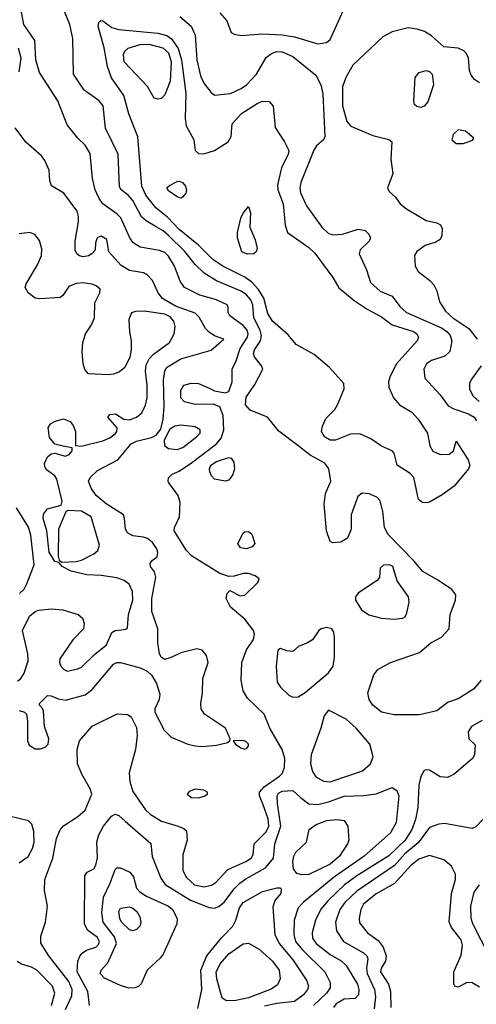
# Model space of a CAD drawing. Extents: x 1173079 to 1307053, y 522583 to 678478.
# Tile 70 of 256: x 1209298 to 1211868, y 539632 to 545171. Entities that reach past the tile are written whole.
import ezdxf

# ---------------------------------------------------------------- set-up
doc = ezdxf.new("R2010")
doc.units = 0

msp = doc.modelspace()

# ---------------------------------------------------------------- linework, layer by layer
at = {"layer": '0CON20XD'}
for points in [[(1210505, 542040), (1210475, 542038.2), (1210425, 542055.5), (1210265, 542156), (1210236, 542186), (1210167.3, 542295), (1210168.5, 542315), (1210196.5, 542375), (1210201.5, 542455), (1210189.5, 542495), (1210137.1, 542565), (1210132.5, 542575), (1210135.7, 542594.3), (1210156.2, 542615), (1210195, 542632.2), (1210265, 542679.2), (1210404.7, 542785), (1210432.1, 542817.9), (1210446, 542865), (1210442.6, 542945), (1210423.4, 542993.4), (1210388.6, 543008.6), (1210285, 543006.7), (1210225, 543021.5), (1210205, 543043.3), (1210204.6, 543085), (1210221.2, 543115), (1210263.2, 543126.8), (1210305, 543124.2), (1210365, 543098), (1210395, 543084), (1210455, 543072), (1210475, 543079.2), (1210493.8, 543135), (1210494.5, 543205), (1210516.9, 543253.1), (1210538.3, 543321.7), (1210580.8, 543385), (1210583.1, 543405), (1210577.3, 543425), (1210555, 543451.1), (1210481.4, 543505), (1210472, 543525), (1210472, 543555), (1210465, 543568), (1210405, 543594.6), (1210312.3, 543622.3), (1210225, 543665.6), (1210200.7, 543700.7), (1210169.1, 543785), (1210135, 543841.8), (1210115, 543861.5), (1210085, 543873.1), (1209975, 543891.4), (1209935, 543918.1), (1209915, 543948.1), (1209866.3, 544056.3), (1209847.3, 544077.3), (1209765.6, 544135.6), (1209744.8, 544164.8), (1209722.5, 544215), (1209708.2, 544278.2), (1209695, 544418.6), (1209666, 544466), (1209625.6, 544505), (1209565, 544580), (1209512.7, 544715), (1209409.6, 544875), (1209388.8, 544945), (1209382.3, 545055), (1209321.5, 545145), (1209304.5, 545235)], [(1211895.5, 541455), (1211851.4, 541405), (1211765, 541350), (1211708.8, 541331.2), (1211645, 541282.5), (1211548.3, 541261.7), (1211405, 541260.6), (1211335, 541275.8), (1211285, 541316), (1211265, 541346.7), (1211258.1, 541385), (1211290.8, 541485), (1211314, 541515), (1211385.4, 541554.6), (1211548.3, 541611.7), (1211612.5, 541665), (1211671.9, 541698.1), (1211714.4, 541745), (1211721.5, 541825), (1211751.2, 541905), (1211752.7, 541935), (1211730, 541965), (1211655.9, 542015.9), (1211566.3, 542066.3), (1211517.1, 542127.1), (1211370.8, 542275), (1211351.3, 542315), (1211341.8, 542405), (1211327.1, 542465), (1211308.8, 542485), (1211265, 542503.1), (1211225, 542508.6), (1211201.9, 542488.1), (1211163.9, 542386.1), (1211163.8, 542305), (1211142.3, 542255), (1211105, 542232.1), (1211057.5, 542227.5), (1211045, 542236), (1211025.4, 542295), (1211011.5, 542445), (1211018.2, 542505), (1211048.1, 542575), (1211038.2, 542645), (1211016.1, 542676.1), (1210932.4, 542722.4), (1210863.3, 542776.7), (1210756, 542856), (1210692.5, 542935), (1210595, 542975.5), (1210569.2, 543005), (1210572.4, 543047.6), (1210621.3, 543118.7), (1210665.5, 543205), (1210659.5, 543225), (1210619.6, 543275), (1210613.2, 543293.3), (1210619.8, 543315), (1210653, 543365), (1210659.1, 543395), (1210651, 543425), (1210614.8, 543495), (1210610.2, 543565), (1210599.4, 543595), (1210575, 543623.3), (1210545, 543644.3), (1210405, 543702.2), (1210335.9, 543745.9), (1210284.8, 543794.8), (1210226.9, 543866.9), (1210135, 543957.8), (1210105, 543983.7), (1210065, 544006.3), (1210009.1, 544039.1), (1209982.4, 544062.4), (1209934.7, 544155), (1209908.2, 544185), (1209868.9, 544215), (1209860.2, 544230.2), (1209851.5, 544415), (1209781.5, 544561.5), (1209766.8, 544686.8), (1209745.6, 544715), (1209660.6, 544775), (1209601.4, 544865), (1209596.9, 545065), (1209580.8, 545145), (1209539.7, 545239.7)], [(1210425, 545210.6), (1210463.3, 545165), (1210488.6, 545098.6), (1210505, 545089.2), (1210545, 545081.8), (1210665, 545091.9), (1210775, 545086.2), (1210845, 545074.8), (1210975, 545036.2), (1211025, 545042.5), (1211045, 545060), (1211129.3, 545245)], [(1211585, 542453.8), (1211565, 542456.2), (1211543, 542473), (1211516.4, 542595), (1211495, 542617.8), (1211422, 542665), (1211405, 542732.5), (1211395, 542746), (1211335, 542772), (1211274, 542814), (1211212.1, 542842.1), (1211160.3, 542839.7), (1211074.4, 542805.6), (1211045, 542806.5), (1211013.3, 542825), (1210997.3, 542855), (1211002.5, 542885), (1211021.7, 542928.3), (1211070.7, 542979.3), (1211085.9, 543004.1), (1211123.5, 543095), (1211122.2, 543125), (1211040.6, 543215), (1210955, 543287.8), (1210854.6, 543344.6), (1210809.4, 543399.4), (1210721.3, 543475), (1210695, 543518), (1210672, 543605), (1210642.6, 543652.6), (1210605.1, 543695.1), (1210565, 543723.8), (1210441.5, 543785), (1210385, 543821.8), (1210303.5, 543903.5), (1210195, 543990.7), (1210130.1, 544060.1), (1210063.7, 544113.7), (1210007.6, 544185), (1209985.2, 544235), (1209962, 544512), (1209911.5, 544641.5), (1209883.1, 544745), (1209814.6, 544845), (1209791.9, 544908.1), (1209773, 545013), (1209740, 545135), (1209742.9, 545155), (1209755, 545166), (1209765, 545165.8), (1209817, 545127), (1209855, 545115.3), (1210074.6, 545094.6), (1210125, 545082), (1210152.8, 545062.8), (1210189.9, 545009.9), (1210209, 544945), (1210233.1, 544756.9), (1210228.2, 544615), (1210234.1, 544574.1), (1210278.1, 544495), (1210286.2, 544435), (1210305, 544419.2), (1210335, 544417.1), (1210395, 544436.4), (1210470.5, 544485), (1210487.1, 544515), (1210493.6, 544585), (1210546.6, 544643.4), (1210635, 544700.8), (1210665, 544713.8), (1210701.4, 544711.4), (1210724.3, 544685), (1210735.6, 544565), (1210788, 544485), (1210812, 544435), (1210809.2, 544415), (1210771.9, 544338.1), (1210748.1, 544241.9), (1210750.3, 544215), (1210781.4, 544135), (1210791.1, 544015), (1210804.4, 543974.4), (1210925, 543890.6), (1210958.5, 543858.5), (1211060.6, 543720.6), (1211093.3, 543663.3), (1211181, 543591), (1211253.4, 543543.4), (1211335, 543500), (1211395, 543455.4), (1211515, 543416.5), (1211532.5, 543405), (1211542.9, 543385), (1211535.4, 543365), (1211417, 543233), (1211380.2, 543159.8), (1211373.5, 543135), (1211376.2, 543105), (1211401.8, 543045), (1211434.7, 543004.7), (1211505, 542962.7), (1211541.5, 542925), (1211592.9, 542845), (1211606.4, 542773.6), (1211623.6, 542743.6), (1211665, 542724.5), (1211715, 542727.5), (1211738.8, 542745), (1211755, 542800), (1211822, 542695), (1211832, 542665), (1211824, 542645), (1211742.4, 542547.6), (1211675, 542498.5), (1211605, 542458), (1211585, 542453.8)], [(1210198.6, 545188.6), (1210262.5, 545135), (1210284.6, 545084.6), (1210295.3, 544945), (1210315.9, 544855), (1210333.4, 544813.4), (1210373.2, 544763.2), (1210395, 544747.1), (1210484, 544756), (1210545, 544783.8), (1210575, 544805.5), (1210631.1, 544865), (1210685, 544958.6), (1210715, 544981.8), (1210745, 544992.5), (1210775, 544989.7), (1210835, 544964.6), (1210965, 544860), (1210992.8, 544805), (1211004, 544755), (1211015.7, 544515), (1211007.5, 544495), (1210968.3, 544461.7), (1210953.5, 544436.5), (1210880.9, 544255), (1210874.5, 544225), (1210878, 544198), (1210911.5, 544125), (1210997.7, 544005), (1211035, 543969.1), (1211065, 543960.5), (1211115, 543964.6), (1211203.3, 543993.3), (1211242, 543985), (1211262.9, 543965), (1211271.4, 543945), (1211264.3, 543925), (1211213.8, 543876.2), (1211208.9, 543855), (1211249.2, 543765), (1211272.1, 543692.1), (1211326, 543645), (1211395, 543616.7), (1211437.1, 543557.1), (1211474.8, 543524.8), (1211675.4, 543435.4), (1211704.1, 543415), (1211720.3, 543395), (1211730, 543365), (1211719.5, 543305), (1211690.9, 543279.1), (1211615, 543253.5), (1211587.8, 543235), (1211572.2, 543205), (1211577.5, 543155), (1211665, 543061.4), (1211710, 543000), (1211742.2, 542982.2), (1211824.4, 542955), (1211856.4, 542935), (1211868.2, 542915)], [(1211886.5, 544816.5), (1211857.8, 544835), (1211838.5, 544858.5), (1211830, 544885), (1211823.1, 544955), (1211811.8, 544981.8), (1211796.8, 544996.7), (1211765, 545011.6), (1211685, 545018.9), (1211615, 545079.6), (1211575.7, 545105), (1211535, 545118.9), (1211485, 545124.7), (1211395, 545103.3), (1211341.1, 545075), (1211173.3, 544915), (1211135, 544850), (1211115.4, 544795), (1211115, 544687.5), (1211138.9, 544598.9), (1211161.5, 544571.5), (1211285, 544519.5), (1211375, 544497.5), (1211392.5, 544485), (1211387, 544387), (1211397.5, 544305), (1211367.5, 544225), (1211377.5, 544205), (1211412.7, 544172.7), (1211439.2, 544135), (1211475, 544106.7), (1211585, 544041.4), (1211645, 544029.2), (1211667, 544017), (1211675.8, 543995.8), (1211674.3, 543955), (1211665, 543934.2), (1211639.6, 543920.4), (1211579.8, 543900.2), (1211532.2, 543867.8), (1211520.6, 543845), (1211523.3, 543785), (1211541.4, 543755), (1211607.1, 543705), (1211629.5, 543679.5), (1211645.4, 543645.4), (1211660.9, 543585), (1211695, 543532.5), (1211736.2, 543495), (1211826.2, 543435), (1211872.7, 543375)], [(1209295, 544878.8), (1209306, 544955), (1209291.7, 545011.7)], [(1210075, 544724), (1210055, 544730), (1210016.7, 544795), (1209885.9, 544935), (1209881.2, 544975), (1209890.4, 544995), (1209908, 545012), (1209975, 545032.2), (1210025, 545033.3), (1210103.8, 545013.8), (1210135.2, 544985), (1210150.6, 544935), (1210145.2, 544824.8), (1210115, 544748), (1210095, 544728), (1210075, 544724)], [(1211555, 544677.5), (1211532.9, 544682.9), (1211520, 544695), (1211516.2, 544715), (1211523.4, 544846.6), (1211546.2, 544875), (1211585, 544885.6), (1211605, 544880), (1211620, 544865), (1211626.9, 544805), (1211595, 544708.8), (1211575, 544684.3), (1211555, 544677.5)], [(1209295, 541284.3), (1209325, 541276.2), (1209336.2, 541265), (1209342, 541225), (1209341.1, 541115), (1209350.9, 541090.9), (1209385, 541068.6), (1209415, 541068.6), (1209441.3, 541078.7), (1209458.6, 541095), (1209462.5, 541125), (1209438, 541195), (1209431.7, 541281.7), (1209427, 541297), (1209410, 541315), (1209410, 541325), (1209455, 541368.8), (1209475, 541368), (1209515, 541350.6), (1209555, 541343.8), (1209666.3, 541373.7), (1209706.1, 541403.9), (1209826.1, 541546.1), (1209845, 541555.3), (1209865, 541555.3), (1209975.4, 541525.4), (1210015.5, 541505.5), (1210041.5, 541481.5), (1210067.5, 541437.5), (1210086.2, 541376.2), (1210082.4, 541347.6), (1210058.6, 541295), (1210058.6, 541275), (1210111.4, 541175), (1210150, 541135), (1210243.8, 541095), (1210286, 541086), (1210325, 541082.5), (1210405, 541089.6), (1210467.5, 541105), (1210480, 541115), (1210482.5, 541125), (1210455.8, 541185), (1210337.5, 541265), (1210320, 541295), (1210316.9, 541325), (1210326.4, 541385), (1210328.2, 541465), (1210357.8, 541555), (1210349.4, 541595), (1210325, 541624.2), (1210295, 541632.9), (1210205, 541610.5), (1210154, 541585), (1210115, 541571.4), (1210095, 541584), (1210083.8, 541603.8), (1210075.3, 541665), (1210076.2, 541745), (1210041.3, 541841.3), (1210041.8, 541915), (1210064.3, 542035), (1210056.2, 542065), (1210033.8, 542095), (1210031.7, 542111.7), (1210045, 542130), (1210071.2, 542148.8), (1210075.8, 542174.2), (1210069.4, 542195), (1210045, 542231.1), (1210018, 542252), (1209995, 542260.5), (1209935, 542267.3), (1209905, 542284.4), (1209892.5, 542305), (1209888.5, 542365), (1209881.1, 542385), (1209785, 542448.2), (1209728.5, 542495), (1209699.6, 542535), (1209685.5, 542575), (1209693.5, 542596.5), (1209735, 542634.4), (1209850.5, 542695), (1209925, 542785.4), (1209955, 542800.4), (1210039.5, 542820.5), (1210065, 542833.8), (1210091.9, 542868.1), (1210105.4, 542924.6), (1210110.7, 542995), (1210107.4, 543142.6), (1210115.2, 543194.8), (1210124.7, 543215), (1210205, 543264.2), (1210375, 543312.9), (1210447.5, 543375), (1210395, 543392.9), (1210363.6, 543413.6), (1210343.9, 543433.9), (1210307.5, 543497.5), (1210285, 543519.5), (1210175, 543560.4), (1210102.4, 543602.4), (1210077.7, 543635), (1210044.5, 543705), (1210017.1, 543735), (1209995, 543746.9), (1209915, 543760.3), (1209868.2, 543788.3), (1209800, 543865), (1209788.8, 543935), (1209757, 543953), (1209733.3, 543945), (1209723.9, 543916.1), (1209723.3, 543875), (1209704, 543855), (1209685, 543843.5), (1209655, 543837.5), (1209635, 543842.7), (1209619.4, 543855), (1209610.5, 543875), (1209609.5, 543925), (1209628.2, 544035), (1209628.9, 544065), (1209620.8, 544095), (1209545.7, 544195.7), (1209475.9, 544235.9), (1209468, 544265), (1209464.2, 544324.2), (1209440, 544380), (1209421.2, 544405), (1209332.2, 544482.2), (1209272.4, 544562.4)], [(1211795, 544474.4), (1211847.1, 544492.9), (1211853.3, 544505), (1211806.7, 544545), (1211765, 544552), (1211737.1, 544525), (1211730, 544495), (1211755, 544474.4), (1211795, 544474.4)], [(1210205, 544168), (1210185, 544174.2), (1210135, 544208), (1210126, 544225), (1210140.7, 544239.3), (1210185, 544260.6), (1210195, 544263.1), (1210215, 544255.6), (1210231.9, 544235), (1210236.9, 544215), (1210232.5, 544195), (1210215, 544173.8), (1210205, 544168)], [(1210577.3, 543852.7), (1210548.8, 543865), (1210523.8, 543945), (1210523.8, 543975), (1210542, 544055), (1210555, 544082.5), (1210585, 544120), (1210596.7, 544085), (1210593.9, 544003.9), (1210622.3, 543932.3), (1210633.8, 543885), (1210628.8, 543865), (1210615, 543853.8), (1210577.3, 543852.7)], [(1209285, 541450.4), (1209304.5, 541465), (1209323.1, 541495), (1209344.6, 541565), (1209343.4, 541603.4), (1209313.6, 541735), (1209353.8, 541815), (1209385, 541842.9), (1209405, 541850.4), (1209475, 541857.5), (1209540.7, 541850.7), (1209627.5, 541825), (1209651.2, 541805), (1209660, 541775), (1209656, 541745), (1209597.7, 541682.3), (1209524.4, 541575), (1209521.9, 541555), (1209529.4, 541535), (1209545, 541517.1), (1209565, 541506.9), (1209625, 541518.9), (1209645, 541528.9), (1209719.2, 541600.8), (1209786.9, 541655), (1209815.8, 541724.2), (1209835, 541735.8), (1209869.3, 541739.3), (1209895, 541742.5), (1209905, 541750), (1209909.5, 541825), (1209935.3, 541905), (1209932.7, 541955), (1209913.3, 541995), (1209885.9, 542015.9), (1209845, 542031.1), (1209755.5, 542044.5), (1209675, 542048.6), (1209588.3, 542068.3), (1209537.5, 542095), (1209518.3, 542118.3), (1209495, 542123.3), (1209463.9, 542175), (1209449.7, 542295), (1209430.5, 542365), (1209431, 542389), (1209455, 542418.9), (1209530.5, 542439.5), (1209536.7, 542463.3), (1209507.4, 542587.4), (1209494.6, 542605), (1209448.9, 542638.9), (1209439.3, 542655), (1209438.2, 542675), (1209455, 542712.2), (1209475, 542729.5), (1209495, 542733.5), (1209555, 542716.7), (1209577.1, 542725), (1209592.5, 542745), (1209593.6, 542763.6), (1209549.7, 542769.7), (1209495, 542782.5), (1209465, 542821.2), (1209457.5, 542875), (1209471.9, 542898.1), (1209497.4, 542912.6), (1209545, 542925.5), (1209581.8, 542911.7), (1209599.3, 542889.3), (1209611.2, 542855), (1209612.5, 542775), (1209643.1, 542773.1), (1209765, 542802.5), (1209805, 542818.8), (1209835, 542841.1), (1209844.4, 542855), (1209845.5, 542875.5), (1209794, 542935), (1209805, 542951.2), (1209837.5, 542955), (1209884.5, 542924.5), (1209915, 542920.4), (1209955.2, 542934.8), (1209985, 542960.6), (1210006.4, 543003.7), (1210015.3, 543045), (1210015.3, 543115), (1210005.5, 543195), (1210009.8, 543230.2), (1210026.8, 543263.2), (1210050, 543290), (1210140.4, 543355), (1210168, 543405), (1210172.7, 543445), (1210165.3, 543475), (1210145, 543500.3), (1210115.4, 543515.4), (1209997.6, 543532.4), (1209949.8, 543530.2), (1209927.5, 543522.5), (1209911.1, 543485), (1209915.5, 543415.5), (1209925.7, 543365), (1209925.7, 543315), (1209917.4, 543272.6), (1209889.4, 543215), (1209860, 543190), (1209825, 543177.1), (1209795, 543173.6), (1209685, 543180), (1209664.1, 543204.1), (1209655.7, 543235.7), (1209649.5, 543305), (1209652.7, 543355), (1209667.7, 543405), (1209701.9, 543455), (1209718.7, 543495), (1209721.3, 543578.7), (1209748, 543635), (1209751.2, 543655), (1209728.8, 543675), (1209703.7, 543683.7), (1209655, 543690.4), (1209615, 543688.2), (1209575, 543670), (1209540.3, 543619.7), (1209525, 543609.2), (1209411.7, 543601.7), (1209385, 543605.6), (1209344.7, 543634.7), (1209328.1, 543665), (1209333.3, 543685), (1209397.9, 543792.1), (1209421.1, 543845), (1209423.1, 543883.1), (1209408.5, 543928.5), (1209383, 543963), (1209355, 543974), (1209295, 543967.1)], [(1211895.8, 543225), (1211840.5, 543149.5), (1211830, 543125), (1211830, 543095), (1211848.1, 543055), (1211883.9, 543023.9)], [(1210185, 542753.8), (1210215.7, 542765), (1210292.9, 542825), (1210312.9, 542845), (1210314.2, 542865), (1210285, 542880.9), (1210205, 542891.1), (1210171.2, 542885), (1210142.5, 542867.5), (1210110, 542805), (1210112, 542775), (1210135, 542759.2), (1210185, 542753.8)], [(1210455, 542576), (1210395, 542585.8), (1210376.9, 542605), (1210367.9, 542627.9), (1210365.4, 542645), (1210374, 542665), (1210405, 542685.7), (1210475, 542709.1), (1210488.6, 542705), (1210502.4, 542682.4), (1210506.8, 542645), (1210497.5, 542612.5), (1210475, 542581.2), (1210455, 542576)], [(1209296.5, 541943.5), (1209322.5, 541967.5), (1209336.7, 541993.3), (1209379.8, 542105), (1209360.7, 542270.7), (1209346.7, 542316.7), (1209279.1, 542425)], [(1209535, 542120), (1209615, 542124), (1209645, 542130.6), (1209715, 542166.7), (1209737.1, 542185), (1209746.5, 542215), (1209700.6, 542375), (1209645, 542407.1), (1209568.8, 542411.2), (1209557.5, 542402.5), (1209515.3, 542304.7), (1209514, 542154), (1209520, 542130), (1209535, 542120)], [(1210575, 542194.6), (1210540.6, 542200.6), (1210525.7, 542225), (1210555, 542282), (1210565, 542290), (1210585, 542292.5), (1210605, 542276.7), (1210621.4, 542225), (1210606, 542205), (1210575, 542194.6)], [(1211405, 541798.7), (1211455, 541804.2), (1211467.9, 541812.1), (1211477.1, 541835), (1211489.4, 541895), (1211485.8, 541925), (1211423.3, 542015), (1211398.6, 542095), (1211380, 542105), (1211345, 542102), (1211326.7, 542085), (1211323.3, 542035), (1211311.7, 542018.3), (1211202.5, 541945), (1211188.6, 541925), (1211188.6, 541905), (1211221.4, 541851.4), (1211262.9, 541822.9), (1211334.8, 541804.7), (1211405, 541798.7)], [(1209555, 539603.1), (1209590.5, 539679.5), (1209593.3, 539715), (1209575, 539761.2), (1209462.3, 539905), (1209416.8, 539976.8), (1209416.2, 540015), (1209443.8, 540095), (1209454.5, 540184.5), (1209437.7, 540272.3), (1209439.4, 540335), (1209484.7, 540455), (1209504.8, 540565.3), (1209525.8, 540614.2), (1209543.4, 540636.6), (1209625, 540689.2), (1209666.2, 540725), (1209703.5, 540815), (1209694.5, 540845), (1209646.6, 540926.6), (1209623.9, 540985), (1209621.3, 541065), (1209633.9, 541115), (1209705, 541197.9), (1209846.3, 541266.3), (1209905, 541263.3), (1209925, 541248.9), (1209955, 541189.2), (1209958.9, 541145), (1209950.3, 541065), (1209914.5, 540935), (1209918.1, 540885), (1209935, 540830), (1210005, 540726.9), (1210031.7, 540701.7), (1210095, 540662.5), (1210188.8, 540635), (1210221.3, 540621.3), (1210237.3, 540607.3), (1210241.1, 540555), (1210216.6, 540473.4), (1210215.3, 540385), (1210237.3, 540345), (1210281.1, 540305), (1210335, 540294.1), (1210377.4, 540302.6), (1210401.7, 540318.3), (1210469.1, 540390.9), (1210571.5, 540435), (1210601.1, 540455), (1210611.8, 540475), (1210616.8, 540535), (1210685, 540601.7), (1210699.5, 540635), (1210697, 540675), (1210668.2, 540755), (1210647.7, 540805), (1210647.7, 540825), (1210674.1, 540855.9), (1210760, 540915), (1210775, 540931.2), (1210789, 540965), (1210790.8, 541015), (1210775, 541065.5), (1210706.1, 541185), (1210674.4, 541265), (1210580, 541355), (1210555.6, 541395), (1210544.6, 541455), (1210547.3, 541555), (1210575, 541626.2), (1210613.8, 541685), (1210620, 541715), (1210614.2, 541735), (1210565, 541798.6), (1210485, 541866.7), (1210460, 541915), (1210465, 541942.5), (1210480.7, 541959.3), (1210539.5, 541929.5), (1210565, 541934), (1210638, 542005), (1210646.2, 542025), (1210623, 542043), (1210585, 542055.4), (1210555, 542056.2), (1210505, 542040)], [(1210835, 541360.5), (1210865, 541362.2), (1210904.5, 541385.5), (1211035, 541497.5), (1211061.4, 541535), (1211069.5, 541585), (1211069.5, 541695), (1211066.3, 541726.3), (1211053.8, 541745), (1211025, 541752.2), (1210995, 541744.2), (1210982, 541735), (1210945, 541683.3), (1210917.5, 541665), (1210867.5, 541645), (1210835, 541617.5), (1210800.7, 541620.7), (1210765, 541633.3), (1210750, 541625), (1210741.1, 541535), (1210746.9, 541445), (1210765, 541416), (1210811.7, 541371.7), (1210835, 541360.5)], [(1211045, 540884.7), (1211227.5, 540945), (1211272.2, 540985), (1211287.8, 541025), (1211268.5, 541095), (1211191.8, 541185), (1211135, 541236.1), (1211035, 541286.2), (1211011.9, 541255), (1210992.9, 541185), (1210938.7, 541035), (1210934, 540986), (1210945, 540942), (1210965, 540911.9), (1211007.5, 540887.5), (1211045, 540884.7)], [(1211901.7, 541228.3), (1211841.2, 541195), (1211822, 541165), (1211826.7, 541125), (1211861.7, 541091.7), (1211858, 541035), (1211846, 541015), (1211743.4, 540926.6), (1211705, 540908.9), (1211665, 540911.9), (1211605, 540950), (1211585, 540952), (1211575, 540946.7), (1211556.5, 540913.5), (1211544.7, 540865.3), (1211539, 540739), (1211525, 540671.4), (1211504.8, 540615), (1211467, 540555), (1211375, 540468.4), (1211195, 540356), (1211125.6, 540304.4), (1211034.3, 540215.7), (1210992.6, 540167.4), (1210962.2, 540105), (1210944.1, 540035), (1210946.1, 540005), (1210966.2, 539975), (1211045, 539912.7), (1211107.3, 539877.3), (1211135, 539850.5), (1211198.2, 539745), (1211207.1, 539715), (1211205.3, 539684.7), (1211185.5, 539664.5), (1211125, 539661.7), (1211078.9, 539635), (1211064, 539615)], [(1210565, 541068), (1210575, 541071.2), (1210585.9, 541084.1), (1210586, 541095), (1210570.3, 541110.3), (1210552.9, 541117.1), (1210500, 541115), (1210513.3, 541095), (1210543.3, 541075), (1210565, 541068)], [(1209690.9, 539625), (1209681.9, 539705), (1209620.6, 539815), (1209625.3, 539874.7), (1209636, 539904), (1209649.6, 539920.4), (1209674, 539936), (1209725.7, 539954.3), (1209741.3, 539968.7), (1209746.8, 539985), (1209735, 540007.3), (1209680.1, 540050.1), (1209663.2, 540085), (1209664, 540355), (1209677.5, 540375), (1209715, 540393.8), (1209725.5, 540414.5), (1209736.6, 540456.6), (1209731.1, 540545), (1209742.5, 540585), (1209769.1, 540635), (1209815, 540690), (1209835, 540701.1), (1209855, 540694.4), (1209892.3, 540662.2), (1210035, 540537.5), (1210043.3, 540463.3), (1210091.3, 540341.3), (1210116, 540306), (1210258.9, 540218.9), (1210365, 540176.2), (1210395, 540173.6), (1210417.8, 540182.2), (1210450.5, 540209.5), (1210505, 540282.1), (1210536.3, 540313.7), (1210571, 540339), (1210680.7, 540399.3), (1210725.6, 540454.4), (1210734.7, 540535), (1210767.6, 540635), (1210748.2, 540761.8), (1210747.8, 540805), (1210755, 540819.6), (1210775, 540830.6), (1210835, 540835.4), (1210879.1, 540795), (1210925, 540760.7), (1210975, 540755.8), (1211035, 540770.7), (1211125, 540803.8), (1211233, 540807), (1211305, 540816.2), (1211395, 540852.5), (1211420.5, 540835), (1211431.5, 540805), (1211416.7, 540655), (1211385, 540597.8), (1211236, 540465), (1211070.2, 540349.8), (1210895, 540206.7), (1210864.6, 540175), (1210843.1, 540105), (1210840.5, 540025), (1210851, 539985), (1210889.7, 539939.7), (1211014.8, 539814.8), (1211046, 539755), (1211045.7, 539724.3), (1211025.3, 539695), (1210951.4, 539625)], [(1210305, 540794.5), (1210336.9, 540803.1), (1210354, 540815), (1210354, 540825), (1210335, 540837.5), (1210285, 540842.5), (1210251.4, 540828.6), (1210241.2, 540815), (1210265.5, 540795.5), (1210305, 540794.5)], [(1209295, 540429.1), (1209345, 540463.5), (1209370.5, 540509.5), (1209378.7, 540545), (1209376.9, 540605), (1209366.7, 540645), (1209348, 540665), (1209175, 540705.3)], [(1210885, 540360.5), (1210857.8, 540367.8), (1210838.1, 540395), (1210835.4, 540435), (1210840, 540465), (1210851.5, 540488.5), (1210912.5, 540545), (1210927.5, 540615), (1210966, 540644), (1211026.2, 540666.2), (1211085, 540672.9), (1211125, 540665.8), (1211145.6, 540635), (1211150, 540555), (1211143.5, 540535), (1211098.2, 540465), (1211045, 540420.5), (1210925, 540363.3), (1210885, 540360.5)], [(1211905, 540671.5), (1211865, 540630), (1211845, 540620.8), (1211688.6, 540648.6), (1211656.7, 540645), (1211605, 540626.5), (1211540.2, 540539.8), (1211465, 540478.4), (1211407.7, 540412.3), (1211195, 540268.6), (1211128.1, 540205), (1211099.8, 540165), (1211075.9, 540095), (1211081.6, 540045), (1211121.2, 539985), (1211232.2, 539922.2), (1211252.3, 539905), (1211257.6, 539887.6), (1211250.7, 539835), (1211253.6, 539806.4), (1211294, 539715), (1211300, 539675), (1211293, 539607)], [(1211885, 539728.2), (1211845, 539753.3), (1211815.6, 539754.4), (1211765, 539728.8), (1211747.5, 539735), (1211741.2, 539745), (1211741.2, 539815), (1211782.1, 539907.9), (1211790.4, 539965), (1211782.1, 539995), (1211727.5, 540065), (1211715.4, 540095.4), (1211727.9, 540255), (1211751.5, 540335), (1211751.5, 540365), (1211729.1, 540409.1), (1211686, 540445), (1211605, 540468.9), (1211545, 540449.3), (1211497.9, 540412.1), (1211407.8, 540312.2), (1211305, 540254.2), (1211233.5, 540195), (1211217.1, 540165), (1211207.9, 540115), (1211210.5, 540090.5), (1211255.5, 540035), (1211315, 539990.8), (1211343.8, 539953.8), (1211361, 539905), (1211356.2, 539875), (1211332.8, 539835), (1211328, 539815), (1211373.5, 539745), (1211385.7, 539705), (1211386.2, 539615)], [(1209912.8, 539722.8), (1209865, 539737.5), (1209775, 539780), (1209751.1, 539805), (1209755.6, 539825), (1209793.2, 539865), (1209843.3, 539975), (1209831.6, 540011.6), (1209768.3, 540095), (1209759.5, 540149.5), (1209769.7, 540235), (1209807, 540313), (1209835, 540391.1), (1209845, 540400.5), (1209865, 540400.9), (1209917.5, 540375), (1209938.9, 540348.9), (1209955.4, 540285.4), (1209973.3, 540265), (1210011.1, 540241.1), (1210135.5, 540185), (1210157.8, 540165), (1210184.4, 540115), (1210181.8, 540085), (1210105.6, 539915), (1210088.3, 539891.7), (1210014.8, 539825.2), (1209982.2, 539747.8), (1209967.3, 539732.7), (1209945, 539724.4), (1209912.8, 539722.8)], [(1210300.6, 539609.4), (1210323.6, 539715), (1210317, 539825), (1210351.8, 539905), (1210434, 540006), (1210498.2, 540071.8), (1210515.2, 540105), (1210535.7, 540175), (1210555, 540204.7), (1210665, 540266.1), (1210745, 540288.1), (1210765, 540288), (1210770.3, 540280.3), (1210768.1, 540255), (1210732.9, 540217.1), (1210721.9, 540178.1), (1210734, 540025), (1210758.1, 539975), (1210835, 539883.1), (1210914, 539765), (1210922.7, 539735), (1210918, 539715), (1210894.7, 539685), (1210845, 539648.1), (1210745, 539636.8), (1210675, 539621)], [(1211939.8, 539905), (1211847.4, 540085), (1211839.5, 540115), (1211837.3, 540185), (1211856.6, 540263.4), (1211885.2, 540304.8)], [(1209935, 540045.4), (1209915, 540050.4), (1209870.5, 540095), (1209861.1, 540115), (1209856, 540155), (1209865, 540173.8), (1209915, 540180), (1209935, 540172.7), (1209956.7, 540155), (1209973.6, 540125), (1209980.4, 540095), (1209975.3, 540074.7), (1209955, 540052.7), (1209935, 540045.4)], [(1210461.3, 539651.3), (1210436.7, 539666.7), (1210406.6, 539775), (1210403, 539815), (1210428.2, 539861.8), (1210475, 539915.9), (1210555, 539973.2), (1210585, 539976.9), (1210645, 539942.5), (1210720.4, 539875), (1210758.7, 539825), (1210763.8, 539775), (1210748, 539742), (1210713, 539717), (1210585, 539668.9), (1210515, 539654.2), (1210461.3, 539651.3)], [(1209476.6, 539625), (1209495.3, 539695), (1209483.1, 539735), (1209395, 539824.6), (1209365, 539842), (1209307.4, 539857.4), (1209283.4, 539873.4)]]:
    msp.add_lwpolyline(points, dxfattribs=at)

doc.saveas('drawing.dxf')
